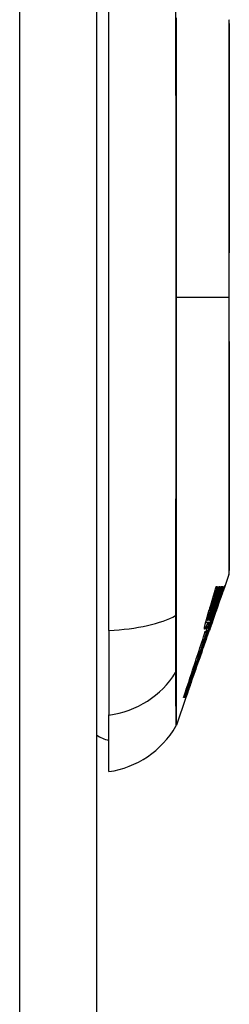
# Model space of a CAD drawing. Header units: inches. Extents: x 27 to 746, y 82 to 342.
# Tile 105 of 256: x 209.724 to 209.994, y 205.166 to 206.433. Entities that reach past the tile are written whole.
import ezdxf

# ---------------------------------------------------------------- set-up
doc = ezdxf.new("R2010")
doc.units = ezdxf.units.IN
doc.header["$MEASUREMENT"] = 0
doc.layers.add('Visible Edges(ANSI)', color=7, linetype='Continuous', lineweight=25)
doc.layers.add('Visible Tangent Edges(ANSI)', color=7, linetype='Continuous', lineweight=25)

msp = doc.modelspace()

# ---------------------------------------------------------------- linework, layer by layer
at = {"layer": 'Visible Edges(ANSI)'}
for p, q in [((209.8231, 220.9359), (209.8231, 191.2159)), ((209.8389, 205.6472), (209.8389, 206.5046)), ((209.9935, 205.7191), (209.9876, 205.7023)), ((209.9769, 205.7036), (209.9784, 205.7036)), ((209.9803, 205.7036), (209.9816, 205.7036)), ((209.9832, 205.7036), (209.9844, 205.7036)), ((209.9847, 205.694), (209.9843, 205.694)), ((209.9846, 205.7036), (209.9857, 205.7036)), ((209.9858, 205.6972), (209.9846, 205.6937)), ((209.9869, 205.7036), (209.9875, 205.7036)), ((209.9794, 205.6804), (209.98, 205.6804)), ((209.9807, 205.6867), (209.9798, 205.6867)), ((209.9821, 205.687), (209.9818, 205.687)), ((209.9755, 205.6676), (209.9767, 205.6711)), ((209.9765, 205.6711), (209.9762, 205.6711)), ((209.9772, 205.6754), (209.9764, 205.6754)), ((209.9767, 205.6711), (209.9765, 205.6711)), ((209.9663, 205.6575), (209.9636, 205.6575)), ((209.9662, 205.6602), (209.9643, 205.6602)), ((209.9686, 205.6602), (209.9662, 205.6602)), ((209.9683, 205.6573), (209.9662, 205.6573)), ((209.9684, 205.6573), (209.9683, 205.6573)), ((209.9728, 205.66), (209.9717, 205.6567)), ((209.9729, 205.6641), (209.9722, 205.6641)), ((209.9727, 205.6597), (209.9724, 205.6597)), ((209.8389, 205.6472), (209.8389, 205.5384)), ((209.9631, 205.6445), (209.9625, 205.6445)), ((209.9644, 205.6459), (209.9641, 205.6459)), ((209.965, 205.6479), (209.9644, 205.6459)), ((209.9644, 205.6459), (209.965, 205.6459)), ((209.9652, 205.6459), (209.9665, 205.6459)), ((209.9667, 205.6501), (209.966, 205.6501)), ((209.9665, 205.6459), (209.9671, 205.6478)), ((209.9669, 205.6458), (209.9668, 205.6458)), ((209.9669, 205.6458), (209.9676, 205.6458)), ((209.9671, 205.6478), (209.9692, 205.6535)), ((209.9678, 205.6501), (209.9671, 205.6501)), ((209.9674, 205.6445), (209.9673, 205.6445)), ((209.9699, 205.6517), (209.9683, 205.6471)), ((209.9683, 205.647), (209.9683, 205.6471)), ((209.9689, 205.6501), (209.9685, 205.6501)), ((209.9585, 205.619), (209.9548, 205.6085)), ((209.9382, 205.561), (209.9258, 205.5255)), ((209.9364, 205.561), (209.9351, 205.561)), ((209.9374, 205.561), (209.9365, 205.561)), ((209.938, 205.561), (209.9375, 205.561)), ((209.9382, 205.561), (209.9375, 205.561)), ((209.938, 205.561), (209.938, 205.561)), ((209.938, 205.561), (209.938, 205.561)), ((209.9388, 205.5632), (209.9383, 205.5632)), ((209.8389, 205.4657), (209.8389, 205.5384))]:
    msp.add_line(p, q, dxfattribs=at)
at = {"layer": 'Visible Edges(ANSI)', "flags": 128}
for points in [[(209.9938, 205.7207), (209.9938, 205.7211), (209.9938, 205.7224), (209.9938, 205.7245), (209.9938, 205.7275), (209.9938, 205.7313), (209.9938, 205.736), (209.9939, 205.7414), (209.9939, 205.7477), (209.9939, 205.7548), (209.9939, 205.7627), (209.9939, 205.7713), (209.9939, 205.7806), (209.994, 205.7906), (209.994, 205.8013), (209.994, 205.8126), (209.994, 205.8246), (209.994, 205.8372), (209.994, 205.8503), (209.994, 205.8641), (209.9939, 205.8783), (209.9939, 205.893), (209.9939, 205.9081), (209.9939, 205.9237), (209.9939, 205.9397), (209.9939, 205.9559), (209.9938, 205.9724), (209.9938, 205.9892), (209.9938, 206.0062), (209.9938, 206.0234), (209.9938, 206.0407), (209.9938, 206.0581), (209.9938, 206.0754), (209.9938, 206.0928), (209.9938, 206.1102), (209.9938, 206.1276), (209.9938, 206.1449), (209.9938, 206.1619), (209.9938, 206.1788), (209.9939, 206.1954), (209.9939, 206.2116), (209.9939, 206.2275), (209.9939, 206.2431), (209.9939, 206.2584), (209.9939, 206.2732), (209.994, 206.2875), (209.994, 206.3013), (209.994, 206.3146), (209.994, 206.3272), (209.994, 206.3391), (209.994, 206.3505), (209.994, 206.3612), (209.9939, 206.3712), (209.9939, 206.3805), (209.9939, 206.3891), (209.9939, 206.397), (209.9939, 206.4041), (209.9939, 206.4103), (209.9938, 206.4158), (209.9938, 206.4204), (209.9938, 206.4242), (209.9938, 206.4272), (209.9938, 206.4294), (209.9938, 206.4307), (209.9938, 206.4311)], [(209.9868, 205.7008), (209.987, 205.7014), (209.9872, 205.702), (209.9874, 205.7025), (209.9876, 205.7029), (209.9878, 205.7033), (209.9879, 205.7037), (209.9881, 205.704), (209.9882, 205.7043), (209.9883, 205.7045), (209.9883, 205.7047), (209.9884, 205.7048), (209.9885, 205.7049), (209.9885, 205.7049), (209.9885, 205.705), (209.9885, 205.7049), (209.9885, 205.7049), (209.9885, 205.7048), (209.9885, 205.7047), (209.9884, 205.7045), (209.9883, 205.7043), (209.9882, 205.704), (209.9881, 205.7037), (209.988, 205.7033), (209.9879, 205.7029)], [(209.9665, 205.6678), (209.9669, 205.6693), (209.9674, 205.6708), (209.9678, 205.6722), (209.9683, 205.6737), (209.9687, 205.6752), (209.9691, 205.6767), (209.9696, 205.6782), (209.97, 205.6797), (209.9705, 205.6812), (209.9709, 205.6827), (209.9713, 205.6842), (209.9718, 205.6857), (209.9722, 205.6872), (209.9726, 205.6887), (209.9731, 205.6902), (209.9735, 205.6916), (209.9739, 205.6931), (209.9744, 205.6946), (209.9748, 205.6961), (209.9752, 205.6976), (209.9756, 205.6991), (209.9761, 205.7006), (209.9765, 205.7021), (209.9769, 205.7036)], [(209.9844, 205.7036), (209.9837, 205.7014), (209.9829, 205.6992), (209.9822, 205.6969), (209.9815, 205.6947), (209.9807, 205.6925), (209.98, 205.6902), (209.9793, 205.688), (209.9785, 205.6857), (209.9778, 205.6835), (209.9771, 205.6812), (209.9763, 205.679), (209.9756, 205.6768), (209.9749, 205.6745), (209.9741, 205.6723), (209.9734, 205.67), (209.9726, 205.6678), (209.9719, 205.6656), (209.9712, 205.6634), (209.9704, 205.6611), (209.9697, 205.6589), (209.9689, 205.6567), (209.9682, 205.6545), (209.9675, 205.6523), (209.9667, 205.6501)], [(209.9784, 205.7036), (209.9781, 205.7023), (209.9777, 205.7011), (209.9773, 205.6998), (209.977, 205.6985), (209.9766, 205.6973), (209.9762, 205.696), (209.9758, 205.6948), (209.9755, 205.6935), (209.9751, 205.6922), (209.9747, 205.691), (209.9743, 205.6897), (209.974, 205.6884), (209.9736, 205.6872), (209.9732, 205.6859), (209.9728, 205.6846), (209.9725, 205.6834), (209.9721, 205.6821), (209.9717, 205.6808), (209.9713, 205.6796), (209.971, 205.6783), (209.9706, 205.677), (209.9702, 205.6758), (209.9698, 205.6745), (209.9694, 205.6733)], [(209.9712, 205.6738), (209.9716, 205.675), (209.9719, 205.6763), (209.9723, 205.6775), (209.9727, 205.6787), (209.9731, 205.68), (209.9735, 205.6812), (209.9739, 205.6825), (209.9742, 205.6837), (209.9746, 205.685), (209.975, 205.6862), (209.9754, 205.6874), (209.9758, 205.6887), (209.9761, 205.6899), (209.9765, 205.6912), (209.9769, 205.6924), (209.9773, 205.6937), (209.9777, 205.6949), (209.978, 205.6961), (209.9784, 205.6974), (209.9788, 205.6986), (209.9792, 205.6999), (209.9795, 205.7011), (209.9799, 205.7024), (209.9803, 205.7036)], [(209.9816, 205.7036), (209.9813, 205.7024), (209.9809, 205.7011), (209.9805, 205.6999), (209.9801, 205.6986), (209.9797, 205.6973), (209.9793, 205.6961), (209.9789, 205.6948), (209.9785, 205.6936), (209.9782, 205.6923), (209.9778, 205.6911), (209.9774, 205.6898), (209.977, 205.6886), (209.9766, 205.6873), (209.9762, 205.6861), (209.9758, 205.6848), (209.9754, 205.6836), (209.975, 205.6823), (209.9746, 205.6811), (209.9742, 205.6798), (209.9738, 205.6786), (209.9734, 205.6773), (209.9731, 205.6761), (209.9727, 205.6748), (209.9723, 205.6736)], [(209.9733, 205.6725), (209.9737, 205.6738), (209.9741, 205.6751), (209.9745, 205.6764), (209.9749, 205.6777), (209.9754, 205.679), (209.9758, 205.6803), (209.9762, 205.6816), (209.9766, 205.6829), (209.977, 205.6842), (209.9774, 205.6855), (209.9779, 205.6868), (209.9783, 205.6881), (209.9787, 205.6894), (209.9791, 205.6907), (209.9795, 205.6919), (209.9799, 205.6932), (209.9804, 205.6945), (209.9808, 205.6958), (209.9812, 205.6971), (209.9816, 205.6984), (209.982, 205.6997), (209.9824, 205.701), (209.9828, 205.7023), (209.9832, 205.7036)], [(209.9763, 205.6751), (209.9767, 205.6763), (209.9771, 205.6775), (209.9774, 205.6787), (209.9778, 205.6799), (209.9781, 205.681), (209.9785, 205.6822), (209.9788, 205.6834), (209.9792, 205.6846), (209.9795, 205.6858), (209.9799, 205.687), (209.9802, 205.6882), (209.9806, 205.6893), (209.9809, 205.6905), (209.9813, 205.6917), (209.9816, 205.6929), (209.982, 205.6941), (209.9823, 205.6953), (209.9826, 205.6965), (209.983, 205.6977), (209.9833, 205.6989), (209.9837, 205.7), (209.984, 205.7012), (209.9843, 205.7024), (209.9846, 205.7036)], [(209.9875, 205.7036), (209.9871, 205.7025), (209.9867, 205.7015), (209.9863, 205.7004), (209.9859, 205.6993), (209.9855, 205.6982), (209.9851, 205.6971), (209.9847, 205.696), (209.9843, 205.6949), (209.9839, 205.6938), (209.9835, 205.6927), (209.9831, 205.6915), (209.9827, 205.6904), (209.9822, 205.6892), (209.9818, 205.6881), (209.9814, 205.6869), (209.9809, 205.6857), (209.9805, 205.6845), (209.98, 205.6832), (209.9796, 205.682), (209.9791, 205.6807), (209.9786, 205.6794), (209.9782, 205.6781), (209.9777, 205.6768), (209.9772, 205.6754)], [(209.9807, 205.6867), (209.9809, 205.6875), (209.9812, 205.6882), (209.9815, 205.6889), (209.9817, 205.6896), (209.982, 205.6904), (209.9823, 205.6911), (209.9825, 205.6918), (209.9828, 205.6925), (209.9831, 205.6932), (209.9833, 205.6939), (209.9836, 205.6947), (209.9839, 205.6954), (209.9841, 205.6961), (209.9844, 205.6968), (209.9846, 205.6975), (209.9849, 205.6982), (209.9851, 205.6988), (209.9854, 205.6995), (209.9857, 205.7002), (209.9859, 205.7009), (209.9862, 205.7016), (209.9864, 205.7023), (209.9867, 205.7029), (209.9869, 205.7036)], [(209.9857, 205.7036), (209.9855, 205.7029), (209.9853, 205.7022), (209.9851, 205.7015), (209.9849, 205.7008), (209.9847, 205.7001), (209.9845, 205.6994), (209.9843, 205.6987), (209.9841, 205.698), (209.9839, 205.6973), (209.9837, 205.6966), (209.9834, 205.6959), (209.9832, 205.6952), (209.983, 205.6945), (209.9828, 205.6938), (209.9826, 205.6931), (209.9824, 205.6923), (209.9822, 205.6916), (209.982, 205.6909), (209.9817, 205.6902), (209.9815, 205.6895), (209.9813, 205.6888), (209.9811, 205.6881), (209.9809, 205.6874), (209.9807, 205.6867)], [(209.9818, 205.687), (209.982, 205.6877), (209.9822, 205.6884), (209.9825, 205.689), (209.9827, 205.6897), (209.983, 205.6904), (209.9832, 205.691), (209.9834, 205.6916), (209.9836, 205.6923), (209.9839, 205.6929), (209.9841, 205.6935), (209.9843, 205.6942), (209.9845, 205.6948), (209.9848, 205.6953), (209.985, 205.6959), (209.9852, 205.6965), (209.9854, 205.697), (209.9856, 205.6976), (209.9858, 205.6981), (209.986, 205.6986), (209.9861, 205.6991), (209.9863, 205.6995), (209.9865, 205.7), (209.9866, 205.7004), (209.9868, 205.7008)], [(209.9836, 205.6908), (209.9838, 205.6913), (209.9839, 205.6917), (209.9841, 205.6921), (209.9842, 205.6925), (209.9843, 205.6928), (209.9844, 205.6931), (209.9845, 205.6933), (209.9845, 205.6935), (209.9846, 205.6936), (209.9846, 205.6938), (209.9847, 205.6939), (209.9847, 205.6939), (209.9847, 205.694), (209.9847, 205.694), (209.9847, 205.694), (209.9846, 205.6939), (209.9846, 205.6938), (209.9845, 205.6937), (209.9844, 205.6935), (209.9843, 205.6932), (209.9842, 205.6929), (209.9841, 205.6926), (209.984, 205.6922), (209.9838, 205.6918)], [(209.9879, 205.7029), (209.9878, 205.7028), (209.9878, 205.7026), (209.9877, 205.7024), (209.9876, 205.7022), (209.9876, 205.702), (209.9875, 205.7018), (209.9874, 205.7016), (209.9874, 205.7014), (209.9873, 205.7012), (209.9872, 205.701), (209.9871, 205.7008), (209.987, 205.7005), (209.9869, 205.7003), (209.9869, 205.7), (209.9868, 205.6998), (209.9867, 205.6995), (209.9866, 205.6992), (209.9865, 205.699), (209.9864, 205.6987), (209.9863, 205.6984), (209.9862, 205.6981), (209.9861, 205.6978), (209.986, 205.6975), (209.9858, 205.6972)], [(209.9754, 205.6685), (209.9755, 205.669), (209.9757, 205.6695), (209.9759, 205.67), (209.976, 205.6705), (209.9762, 205.671), (209.9764, 205.6715), (209.9765, 205.6719), (209.9767, 205.6724), (209.9769, 205.6729), (209.977, 205.6734), (209.9772, 205.6739), (209.9774, 205.6744), (209.9775, 205.6749), (209.9777, 205.6754), (209.9779, 205.6759), (209.9781, 205.6764), (209.9782, 205.6769), (209.9784, 205.6774), (209.9786, 205.6779), (209.9788, 205.6784), (209.9789, 205.6789), (209.9791, 205.6794), (209.9793, 205.6799), (209.9794, 205.6804)], [(209.9799, 205.6804), (209.9797, 205.6799), (209.9796, 205.6794), (209.9794, 205.6789), (209.9792, 205.6785), (209.9791, 205.678), (209.9789, 205.6776), (209.9788, 205.6772), (209.9787, 205.6768), (209.9785, 205.6764), (209.9784, 205.6761), (209.9783, 205.6757), (209.9782, 205.6754), (209.978, 205.675), (209.9779, 205.6746), (209.9778, 205.6743), (209.9777, 205.6739), (209.9775, 205.6736), (209.9774, 205.6732), (209.9773, 205.6729), (209.9772, 205.6725), (209.977, 205.6722), (209.9769, 205.6718), (209.9768, 205.6714), (209.9767, 205.6711)], [(209.98, 205.6804), (209.9802, 205.6809), (209.9803, 205.6813), (209.9805, 205.6818), (209.9806, 205.6823), (209.9808, 205.6827), (209.981, 205.6832), (209.9811, 205.6837), (209.9813, 205.6841), (209.9815, 205.6846), (209.9816, 205.685), (209.9818, 205.6855), (209.9819, 205.6859), (209.9821, 205.6864), (209.9822, 205.6868), (209.9824, 205.6873), (209.9825, 205.6877), (209.9827, 205.6881), (209.9828, 205.6885), (209.983, 205.6889), (209.9831, 205.6893), (209.9832, 205.6897), (209.9834, 205.6901), (209.9835, 205.6904), (209.9836, 205.6908)], [(209.9838, 205.6918), (209.9837, 205.6916), (209.9837, 205.6914), (209.9836, 205.6913), (209.9836, 205.6911), (209.9835, 205.691), (209.9834, 205.6908), (209.9834, 205.6906), (209.9833, 205.6904), (209.9832, 205.6903), (209.9832, 205.6901), (209.9831, 205.6899), (209.983, 205.6897), (209.983, 205.6895), (209.9829, 205.6893), (209.9828, 205.6891), (209.9827, 205.6889), (209.9827, 205.6887), (209.9826, 205.6884), (209.9825, 205.6882), (209.9824, 205.688), (209.9823, 205.6878), (209.9822, 205.6875), (209.9822, 205.6873), (209.9821, 205.687)], [(209.964, 205.6589), (209.9641, 205.6593), (209.9642, 205.6596), (209.9643, 205.66), (209.9644, 205.6603), (209.9645, 205.6607), (209.9646, 205.6611), (209.9647, 205.6614), (209.9648, 205.6618), (209.9649, 205.6622), (209.965, 205.6625), (209.9651, 205.6629), (209.9652, 205.6633), (209.9653, 205.6637), (209.9654, 205.664), (209.9655, 205.6644), (209.9656, 205.6648), (209.9657, 205.6652), (209.9658, 205.6655), (209.9659, 205.6659), (209.9661, 205.6663), (209.9662, 205.6667), (209.9663, 205.667), (209.9664, 205.6674), (209.9665, 205.6678)], [(209.9679, 205.6682), (209.9679, 205.668), (209.9678, 205.6678), (209.9678, 205.6677), (209.9677, 205.6675), (209.9677, 205.6673), (209.9676, 205.6671), (209.9676, 205.6669), (209.9675, 205.6668), (209.9674, 205.6666), (209.9674, 205.6664), (209.9673, 205.6662), (209.9673, 205.6661), (209.9673, 205.6659), (209.9672, 205.6657), (209.9672, 205.6656), (209.9671, 205.6654), (209.9671, 205.6652), (209.967, 205.665), (209.967, 205.6649), (209.9669, 205.6647), (209.9669, 205.6645), (209.9668, 205.6644), (209.9668, 205.6642), (209.9667, 205.6641)], [(209.9671, 205.6501), (209.9674, 205.6511), (209.9678, 205.6521), (209.9682, 205.6531), (209.9685, 205.6541), (209.9689, 205.6551), (209.9693, 205.6561), (209.9697, 205.6571), (209.97, 205.6581), (209.9704, 205.6591), (209.9708, 205.6602), (209.9712, 205.6612), (209.9715, 205.6622), (209.9719, 205.6632), (209.9723, 205.6643), (209.9727, 205.6653), (209.9731, 205.6664), (209.9735, 205.6674), (209.9739, 205.6685), (209.9743, 205.6696), (209.9747, 205.6707), (209.9751, 205.6718), (209.9755, 205.6729), (209.9759, 205.674), (209.9763, 205.6751)], [(209.9694, 205.6733), (209.9694, 205.6731), (209.9693, 205.6728), (209.9692, 205.6726), (209.9692, 205.6724), (209.9691, 205.6722), (209.9691, 205.672), (209.969, 205.6718), (209.9689, 205.6716), (209.9689, 205.6714), (209.9688, 205.6712), (209.9687, 205.6709), (209.9687, 205.6707), (209.9686, 205.6705), (209.9685, 205.6703), (209.9685, 205.6701), (209.9684, 205.6699), (209.9684, 205.6697), (209.9683, 205.6695), (209.9682, 205.6692), (209.9682, 205.669), (209.9681, 205.6688), (209.968, 205.6686), (209.968, 205.6684), (209.9679, 205.6682)], [(209.9681, 205.6645), (209.9682, 205.6647), (209.9683, 205.6649), (209.9683, 205.665), (209.9684, 205.6652), (209.9685, 205.6654), (209.9685, 205.6656), (209.9686, 205.6657), (209.9686, 205.6659), (209.9687, 205.6661), (209.9688, 205.6663), (209.9688, 205.6664), (209.9689, 205.6666), (209.9689, 205.6668), (209.969, 205.667), (209.9691, 205.6672), (209.9691, 205.6674), (209.9692, 205.6675), (209.9692, 205.6677), (209.9693, 205.6679), (209.9694, 205.6681), (209.9694, 205.6683), (209.9695, 205.6685), (209.9696, 205.6687), (209.9696, 205.6689)], [(209.9772, 205.6754), (209.9768, 205.6744), (209.9765, 205.6733), (209.9762, 205.6723), (209.9758, 205.6712), (209.9755, 205.6701), (209.9751, 205.6691), (209.9748, 205.668), (209.9745, 205.667), (209.9741, 205.6659), (209.9738, 205.6648), (209.9734, 205.6638), (209.9731, 205.6627), (209.9727, 205.6617), (209.9724, 205.6606), (209.9721, 205.6596), (209.9717, 205.6585), (209.9714, 205.6574), (209.971, 205.6564), (209.9707, 205.6553), (209.9703, 205.6543), (209.97, 205.6532), (209.9696, 205.6522), (209.9693, 205.6511), (209.9689, 205.6501)], [(209.9708, 205.6689), (209.9707, 205.6687), (209.9707, 205.6685), (209.9706, 205.6683), (209.9705, 205.6681), (209.9705, 205.668), (209.9704, 205.6678), (209.9704, 205.6676), (209.9703, 205.6674), (209.9703, 205.6672), (209.9702, 205.667), (209.9702, 205.6669), (209.9701, 205.6667), (209.97, 205.6665), (209.97, 205.6663), (209.9699, 205.6661), (209.9699, 205.666), (209.9698, 205.6658), (209.9698, 205.6656), (209.9697, 205.6654), (209.9697, 205.6653), (209.9696, 205.6651), (209.9696, 205.6649), (209.9695, 205.6647), (209.9695, 205.6646)], [(209.9696, 205.6689), (209.9697, 205.6691), (209.9697, 205.6693), (209.9698, 205.6695), (209.9699, 205.6697), (209.9699, 205.6699), (209.97, 205.6701), (209.9701, 205.6703), (209.9701, 205.6705), (209.9702, 205.6707), (209.9703, 205.6709), (209.9703, 205.6711), (209.9704, 205.6713), (209.9705, 205.6715), (209.9705, 205.6717), (209.9706, 205.6719), (209.9707, 205.6721), (209.9707, 205.6723), (209.9708, 205.6725), (209.9709, 205.6728), (209.9709, 205.673), (209.971, 205.6732), (209.971, 205.6734), (209.9711, 205.6736), (209.9712, 205.6738)], [(209.9723, 205.6736), (209.9722, 205.6734), (209.9721, 205.6732), (209.9721, 205.673), (209.972, 205.6728), (209.972, 205.6726), (209.9719, 205.6724), (209.9718, 205.6722), (209.9718, 205.672), (209.9717, 205.6718), (209.9716, 205.6716), (209.9716, 205.6714), (209.9715, 205.6712), (209.9715, 205.671), (209.9714, 205.6708), (209.9713, 205.6706), (209.9713, 205.6704), (209.9712, 205.6702), (209.9711, 205.67), (209.9711, 205.6698), (209.971, 205.6697), (209.971, 205.6695), (209.9709, 205.6693), (209.9708, 205.6691), (209.9708, 205.6689)], [(209.9711, 205.6662), (209.9712, 205.6664), (209.9713, 205.6667), (209.9714, 205.6669), (209.9715, 205.6672), (209.9716, 205.6674), (209.9717, 205.6677), (209.9718, 205.668), (209.9718, 205.6682), (209.9719, 205.6685), (209.972, 205.6688), (209.9721, 205.669), (209.9722, 205.6693), (209.9723, 205.6696), (209.9724, 205.6698), (209.9725, 205.6701), (209.9726, 205.6704), (209.9727, 205.6706), (209.9727, 205.6709), (209.9728, 205.6712), (209.9729, 205.6715), (209.973, 205.6717), (209.9731, 205.672), (209.9732, 205.6723), (209.9733, 205.6725)], [(209.9719, 205.6584), (209.9721, 205.6587), (209.9722, 205.6591), (209.9723, 205.6595), (209.9725, 205.6599), (209.9726, 205.6603), (209.9727, 205.6607), (209.9729, 205.6611), (209.973, 205.6615), (209.9731, 205.662), (209.9733, 205.6624), (209.9734, 205.6628), (209.9736, 205.6632), (209.9737, 205.6636), (209.9738, 205.6641), (209.974, 205.6645), (209.9741, 205.6649), (209.9743, 205.6654), (209.9744, 205.6658), (209.9746, 205.6663), (209.9747, 205.6667), (209.9749, 205.6671), (209.975, 205.6676), (209.9752, 205.668), (209.9754, 205.6685)], [(209.9765, 205.6711), (209.9764, 205.6707), (209.9763, 205.6703), (209.9761, 205.67), (209.976, 205.6696), (209.9759, 205.6692), (209.9757, 205.6688), (209.9756, 205.6684), (209.9755, 205.6681), (209.9754, 205.6677), (209.9752, 205.6673), (209.9751, 205.667), (209.975, 205.6666), (209.9749, 205.6662), (209.9747, 205.6659), (209.9746, 205.6655), (209.9745, 205.6652), (209.9744, 205.6648), (209.9743, 205.6645), (209.9742, 205.6642), (209.974, 205.6638), (209.9739, 205.6635), (209.9738, 205.6632), (209.9737, 205.6629), (209.9736, 205.6626)], [(209.9742, 205.6638), (209.9742, 205.664), (209.9743, 205.6641), (209.9743, 205.6643), (209.9744, 205.6644), (209.9744, 205.6646), (209.9745, 205.6647), (209.9745, 205.6649), (209.9746, 205.665), (209.9747, 205.6652), (209.9747, 205.6653), (209.9748, 205.6655), (209.9748, 205.6656), (209.9749, 205.6658), (209.9749, 205.6659), (209.975, 205.6661), (209.975, 205.6663), (209.9751, 205.6664), (209.9752, 205.6666), (209.9752, 205.6667), (209.9753, 205.6669), (209.9753, 205.6671), (209.9754, 205.6672), (209.9754, 205.6674), (209.9755, 205.6676)], [(209.9625, 205.653), (209.9625, 205.6532), (209.9626, 205.6534), (209.9626, 205.6536), (209.9627, 205.6538), (209.9627, 205.654), (209.9628, 205.6543), (209.9628, 205.6545), (209.9629, 205.6547), (209.963, 205.655), (209.963, 205.6552), (209.9631, 205.6555), (209.9631, 205.6557), (209.9632, 205.656), (209.9633, 205.6562), (209.9633, 205.6565), (209.9634, 205.6567), (209.9635, 205.657), (209.9635, 205.6573), (209.9636, 205.6575), (209.9637, 205.6578), (209.9638, 205.6581), (209.9638, 205.6584), (209.9639, 205.6586), (209.964, 205.6589)], [(209.9663, 205.6575), (209.9661, 205.6572), (209.966, 205.6569), (209.9659, 205.6566), (209.9658, 205.6563), (209.9657, 205.656), (209.9656, 205.6557), (209.9655, 205.6555), (209.9654, 205.6552), (209.9653, 205.6549), (209.9652, 205.6546), (209.9651, 205.6544), (209.965, 205.6541), (209.9649, 205.6539), (209.9648, 205.6536), (209.9647, 205.6534), (209.9646, 205.6531), (209.9645, 205.6529), (209.9644, 205.6526), (209.9643, 205.6524), (209.9642, 205.6522), (209.9641, 205.652), (209.964, 205.6517), (209.9639, 205.6515), (209.9638, 205.6513)], [(209.9645, 205.6506), (209.9645, 205.6508), (209.9646, 205.651), (209.9646, 205.6512), (209.9647, 205.6514), (209.9647, 205.6516), (209.9648, 205.6518), (209.9648, 205.6521), (209.9649, 205.6523), (209.9649, 205.6526), (209.965, 205.6529), (209.9651, 205.6532), (209.9652, 205.6535), (209.9652, 205.6538), (209.9653, 205.6541), (209.9654, 205.6544), (209.9655, 205.6547), (209.9656, 205.6551), (209.9657, 205.6554), (209.9658, 205.6558), (209.9659, 205.6561), (209.966, 205.6564), (209.9661, 205.6568), (209.9662, 205.6572), (209.9663, 205.6575)], [(209.9683, 205.6573), (209.9682, 205.657), (209.9681, 205.6567), (209.968, 205.6564), (209.9679, 205.6561), (209.9678, 205.6557), (209.9676, 205.6554), (209.9675, 205.6551), (209.9674, 205.6548), (209.9673, 205.6546), (209.9672, 205.6543), (209.9671, 205.654), (209.967, 205.6537), (209.9669, 205.6534), (209.9668, 205.6532), (209.9667, 205.6529), (209.9666, 205.6527), (209.9665, 205.6524), (209.9664, 205.6522), (209.9663, 205.652), (209.9662, 205.6517), (209.9661, 205.6515), (209.966, 205.6513), (209.9659, 205.6511), (209.9658, 205.6509)], [(209.9661, 205.6613), (209.9661, 205.6611), (209.9661, 205.6609), (209.9661, 205.6608), (209.966, 205.6607), (209.966, 205.6606), (209.966, 205.6605), (209.966, 205.6604), (209.9661, 205.6604), (209.9661, 205.6603), (209.9661, 205.6603), (209.9661, 205.6603), (209.9661, 205.6602), (209.9661, 205.6602), (209.9662, 205.6602), (209.9662, 205.6602), (209.9663, 205.6602), (209.9663, 205.6603), (209.9664, 205.6603), (209.9664, 205.6604), (209.9665, 205.6606), (209.9666, 205.6607), (209.9667, 205.6609), (209.9668, 205.6611), (209.9669, 205.6614)], [(209.966, 205.6501), (209.9661, 205.6504), (209.9662, 205.6507), (209.9663, 205.651), (209.9664, 205.6513), (209.9665, 205.6516), (209.9666, 205.6519), (209.9667, 205.6522), (209.9668, 205.6525), (209.9669, 205.6528), (209.967, 205.6531), (209.9671, 205.6534), (209.9672, 205.6537), (209.9673, 205.654), (209.9674, 205.6543), (209.9675, 205.6546), (209.9676, 205.6549), (209.9677, 205.6552), (209.9678, 205.6555), (209.9679, 205.6558), (209.968, 205.6561), (209.9681, 205.6564), (209.9682, 205.6567), (209.9683, 205.657), (209.9684, 205.6573)], [(209.9667, 205.6641), (209.9667, 205.6639), (209.9667, 205.6638), (209.9666, 205.6636), (209.9666, 205.6635), (209.9666, 205.6634), (209.9665, 205.6632), (209.9665, 205.6631), (209.9665, 205.663), (209.9664, 205.6628), (209.9664, 205.6627), (209.9664, 205.6626), (209.9664, 205.6625), (209.9663, 205.6623), (209.9663, 205.6622), (209.9663, 205.6621), (209.9663, 205.662), (209.9662, 205.6619), (209.9662, 205.6618), (209.9662, 205.6617), (209.9662, 205.6616), (209.9662, 205.6615), (209.9661, 205.6614), (209.9661, 205.6613), (209.9661, 205.6613)], [(209.9669, 205.6614), (209.967, 205.6615), (209.967, 205.6616), (209.9671, 205.6617), (209.9671, 205.6618), (209.9672, 205.6619), (209.9672, 205.662), (209.9673, 205.6622), (209.9673, 205.6623), (209.9674, 205.6624), (209.9674, 205.6625), (209.9675, 205.6626), (209.9675, 205.6628), (209.9676, 205.6629), (209.9676, 205.663), (209.9677, 205.6632), (209.9677, 205.6633), (209.9678, 205.6635), (209.9678, 205.6636), (209.9679, 205.6638), (209.9679, 205.6639), (209.968, 205.6641), (209.968, 205.6642), (209.9681, 205.6644), (209.9681, 205.6645)], [(209.9729, 205.6641), (209.9727, 205.6635), (209.9725, 205.6629), (209.9723, 205.6624), (209.9721, 205.6618), (209.9719, 205.6612), (209.9717, 205.6606), (209.9715, 205.6601), (209.9713, 205.6595), (209.971, 205.6589), (209.9708, 205.6583), (209.9706, 205.6577), (209.9704, 205.6572), (209.9702, 205.6566), (209.97, 205.656), (209.9698, 205.6554), (209.9695, 205.6548), (209.9693, 205.6542), (209.9691, 205.6536), (209.9689, 205.653), (209.9687, 205.6525), (209.9684, 205.6519), (209.9682, 205.6513), (209.968, 205.6507), (209.9678, 205.6501)], [(209.9685, 205.6501), (209.9687, 205.6507), (209.9689, 205.6512), (209.969, 205.6518), (209.9692, 205.6524), (209.9694, 205.653), (209.9696, 205.6536), (209.9698, 205.6541), (209.97, 205.6547), (209.9702, 205.6553), (209.9703, 205.6559), (209.9705, 205.6565), (209.9707, 205.6571), (209.9709, 205.6576), (209.9711, 205.6582), (209.9713, 205.6588), (209.9715, 205.6594), (209.9716, 205.66), (209.9718, 205.6606), (209.972, 205.6611), (209.9722, 205.6617), (209.9724, 205.6623), (209.9726, 205.6629), (209.9728, 205.6635), (209.9729, 205.6641)], [(209.9686, 205.6614), (209.9686, 205.6613), (209.9686, 205.6611), (209.9686, 205.661), (209.9685, 205.6609), (209.9685, 205.6608), (209.9685, 205.6607), (209.9685, 205.6606), (209.9685, 205.6605), (209.9685, 205.6605), (209.9685, 205.6604), (209.9685, 205.6604), (209.9685, 205.6603), (209.9685, 205.6603), (209.9685, 205.6603), (209.9686, 205.6603), (209.9686, 205.6602), (209.9686, 205.6602), (209.9686, 205.6602), (209.9686, 205.6602), (209.9687, 205.6602), (209.9687, 205.6603), (209.9688, 205.6604), (209.9688, 205.6605), (209.9689, 205.6607)], [(209.9695, 205.6646), (209.9694, 205.6644), (209.9694, 205.6643), (209.9693, 205.6641), (209.9693, 205.6639), (209.9692, 205.6638), (209.9692, 205.6636), (209.9692, 205.6635), (209.9691, 205.6634), (209.9691, 205.6632), (209.969, 205.6631), (209.969, 205.6629), (209.969, 205.6628), (209.9689, 205.6627), (209.9689, 205.6625), (209.9689, 205.6624), (209.9688, 205.6623), (209.9688, 205.6622), (209.9688, 205.662), (209.9688, 205.6619), (209.9687, 205.6618), (209.9687, 205.6617), (209.9687, 205.6616), (209.9687, 205.6615), (209.9686, 205.6614)], [(209.9689, 205.6607), (209.969, 205.6607), (209.969, 205.6608), (209.969, 205.6608), (209.9691, 205.6609), (209.9691, 205.6609), (209.9691, 205.661), (209.9691, 205.6611), (209.9692, 205.6611), (209.9692, 205.6612), (209.9692, 205.6613), (209.9693, 205.6613), (209.9693, 205.6614), (209.9693, 205.6615), (209.9694, 205.6616), (209.9694, 205.6616), (209.9694, 205.6617), (209.9695, 205.6618), (209.9695, 205.6619), (209.9695, 205.662), (209.9696, 205.6621), (209.9696, 205.6622), (209.9697, 205.6623), (209.9697, 205.6623), (209.9697, 205.6624)], [(209.9696, 205.6513), (209.9697, 205.6515), (209.9698, 205.6517), (209.9698, 205.6519), (209.9699, 205.6522), (209.97, 205.6524), (209.9701, 205.6527), (209.9701, 205.6529), (209.9702, 205.6532), (209.9703, 205.6535), (209.9704, 205.6538), (209.9705, 205.654), (209.9706, 205.6543), (209.9707, 205.6546), (209.9708, 205.655), (209.9709, 205.6553), (209.971, 205.6556), (209.9711, 205.6559), (209.9712, 205.6562), (209.9713, 205.6566), (209.9715, 205.6569), (209.9716, 205.6573), (209.9717, 205.6576), (209.9718, 205.658), (209.9719, 205.6584)], [(209.9717, 205.6567), (209.9716, 205.6564), (209.9715, 205.6561), (209.9714, 205.6558), (209.9713, 205.6555), (209.9712, 205.6552), (209.9711, 205.655), (209.971, 205.6547), (209.9709, 205.6544), (209.9708, 205.6541), (209.9707, 205.6539), (209.9706, 205.6536), (209.9705, 205.6533), (209.9704, 205.6531), (209.9703, 205.6529), (209.9703, 205.6526), (209.9702, 205.6524), (209.9701, 205.6522), (209.97, 205.652), (209.97, 205.6518), (209.9699, 205.6516), (209.9698, 205.6514), (209.9698, 205.6512), (209.9697, 205.651), (209.9696, 205.6508)], [(209.9697, 205.6624), (209.9698, 205.6626), (209.9698, 205.6627), (209.9699, 205.6628), (209.9699, 205.663), (209.97, 205.6631), (209.9701, 205.6633), (209.9701, 205.6634), (209.9702, 205.6635), (209.9702, 205.6637), (209.9703, 205.6638), (209.9703, 205.664), (209.9704, 205.6642), (209.9705, 205.6643), (209.9705, 205.6645), (209.9706, 205.6646), (209.9706, 205.6648), (209.9707, 205.665), (209.9708, 205.6651), (209.9708, 205.6653), (209.9709, 205.6655), (209.9709, 205.6657), (209.971, 205.6658), (209.9711, 205.666), (209.9711, 205.6662)], [(209.9736, 205.6626), (209.9735, 205.6622), (209.9734, 205.6618), (209.9732, 205.6614), (209.9731, 205.6611), (209.973, 205.6608), (209.973, 205.6606), (209.9729, 205.6604), (209.9728, 205.6602), (209.9728, 205.66), (209.9727, 205.6599), (209.9727, 205.6598), (209.9727, 205.6598), (209.9727, 205.6597), (209.9727, 205.6597), (209.9727, 205.6597), (209.9727, 205.6597), (209.9727, 205.6598), (209.9728, 205.6598), (209.9728, 205.6599), (209.9728, 205.6601), (209.9729, 205.6602), (209.973, 205.6604), (209.9731, 205.6606), (209.9731, 205.6609)], [(209.9731, 205.6609), (209.9732, 205.661), (209.9732, 205.6611), (209.9733, 205.6612), (209.9733, 205.6613), (209.9733, 205.6614), (209.9734, 205.6615), (209.9734, 205.6616), (209.9734, 205.6617), (209.9735, 205.6618), (209.9735, 205.6619), (209.9736, 205.6621), (209.9736, 205.6622), (209.9736, 205.6623), (209.9737, 205.6624), (209.9737, 205.6626), (209.9738, 205.6627), (209.9738, 205.6628), (209.9739, 205.663), (209.9739, 205.6631), (209.974, 205.6632), (209.974, 205.6634), (209.9741, 205.6635), (209.9741, 205.6637), (209.9742, 205.6638)], [(209.9351, 205.561), (209.9363, 205.5645), (209.9375, 205.568), (209.9386, 205.5715), (209.9398, 205.575), (209.941, 205.5785), (209.9421, 205.582), (209.9433, 205.5856), (209.9445, 205.5891), (209.9457, 205.5927), (209.9468, 205.5962), (209.948, 205.5998), (209.9492, 205.6034), (209.9504, 205.607), (209.9515, 205.6105), (209.9527, 205.6141), (209.9539, 205.6177), (209.955, 205.6213), (209.9562, 205.6248), (209.9574, 205.6284), (209.9585, 205.632), (209.9597, 205.6355), (209.9608, 205.6391), (209.9619, 205.6426), (209.9631, 205.6462)], [(209.965, 205.6459), (209.9638, 205.6424), (209.9626, 205.6389), (209.9615, 205.6354), (209.9603, 205.6318), (209.9591, 205.6283), (209.9579, 205.6247), (209.9567, 205.6211), (209.9555, 205.6176), (209.9543, 205.614), (209.9531, 205.6104), (209.9519, 205.6068), (209.9507, 205.6033), (209.9495, 205.5997), (209.9483, 205.5961), (209.9471, 205.5926), (209.9459, 205.589), (209.9447, 205.5855), (209.9435, 205.5819), (209.9423, 205.5784), (209.9411, 205.5749), (209.9399, 205.5714), (209.9388, 205.5679), (209.9376, 205.5645), (209.9364, 205.561)], [(209.9365, 205.561), (209.9377, 205.5644), (209.9389, 205.5679), (209.9401, 205.5714), (209.9413, 205.5749), (209.9425, 205.5784), (209.9437, 205.5819), (209.9449, 205.5855), (209.9461, 205.589), (209.9473, 205.5926), (209.9485, 205.5961), (209.9497, 205.5997), (209.9509, 205.6033), (209.9521, 205.6068), (209.9533, 205.6104), (209.9545, 205.614), (209.9557, 205.6176), (209.9569, 205.6211), (209.9581, 205.6247), (209.9593, 205.6283), (209.9605, 205.6318), (209.9617, 205.6354), (209.9629, 205.6389), (209.964, 205.6424), (209.9652, 205.6459)], [(209.9692, 205.6535), (209.9679, 205.6496), (209.9666, 205.6458), (209.9653, 205.642), (209.964, 205.6381), (209.9627, 205.6342), (209.9613, 205.6303), (209.96, 205.6264), (209.9587, 205.6226), (209.9573, 205.6186), (209.956, 205.6147), (209.9546, 205.6108), (209.9533, 205.6069), (209.9519, 205.603), (209.9506, 205.5991), (209.9493, 205.5953), (209.9479, 205.5914), (209.9466, 205.5875), (209.9453, 205.5837), (209.9439, 205.5798), (209.9426, 205.576), (209.9413, 205.5722), (209.94, 205.5685), (209.9387, 205.5647), (209.9374, 205.561)], [(209.9375, 205.561), (209.9388, 205.5647), (209.9401, 205.5685), (209.9414, 205.5722), (209.9427, 205.576), (209.944, 205.5798), (209.9454, 205.5837), (209.9467, 205.5875), (209.948, 205.5914), (209.9494, 205.5953), (209.9507, 205.5992), (209.9521, 205.6031), (209.9534, 205.607), (209.9548, 205.6109), (209.9561, 205.6148), (209.9574, 205.6187), (209.9588, 205.6226), (209.9601, 205.6265), (209.9615, 205.6304), (209.9628, 205.6343), (209.9641, 205.6381), (209.9655, 205.642), (209.9668, 205.6459), (209.9681, 205.6497), (209.9694, 205.6535)], [(209.9676, 205.6458), (209.9664, 205.6424), (209.9652, 205.639), (209.964, 205.6355), (209.9628, 205.6321), (209.9616, 205.6286), (209.9604, 205.6252), (209.9592, 205.6217), (209.958, 205.6182), (209.9568, 205.6147), (209.9556, 205.6113), (209.9544, 205.6078), (209.9532, 205.6043), (209.9519, 205.6008), (209.9507, 205.5974), (209.9495, 205.5939), (209.9483, 205.5904), (209.9471, 205.587), (209.9459, 205.5836), (209.9447, 205.5801), (209.9435, 205.5767), (209.9423, 205.5733), (209.9412, 205.5699), (209.94, 205.5666), (209.9388, 205.5632)], [(209.9585, 205.619), (209.9589, 205.6201), (209.9593, 205.6212), (209.9596, 205.6222), (209.96, 205.6233), (209.9604, 205.6244), (209.9607, 205.6254), (209.9611, 205.6265), (209.9615, 205.6276), (209.9619, 205.6286), (209.9622, 205.6297), (209.9626, 205.6308), (209.963, 205.6319), (209.9634, 205.6329), (209.9637, 205.634), (209.9641, 205.6351), (209.9645, 205.6361), (209.9648, 205.6372), (209.9652, 205.6383), (209.9656, 205.6394), (209.9659, 205.6404), (209.9663, 205.6415), (209.9667, 205.6426), (209.967, 205.6436), (209.9674, 205.6447)], [(209.962, 205.6497), (209.962, 205.6497), (209.962, 205.6498), (209.962, 205.6499), (209.962, 205.65), (209.962, 205.6501), (209.962, 205.6502), (209.962, 205.6503), (209.9621, 205.6505), (209.9621, 205.6506), (209.9621, 205.6507), (209.9621, 205.6508), (209.9621, 205.651), (209.9621, 205.6511), (209.9622, 205.6513), (209.9622, 205.6514), (209.9622, 205.6516), (209.9623, 205.6517), (209.9623, 205.6519), (209.9623, 205.6521), (209.9623, 205.6522), (209.9624, 205.6524), (209.9624, 205.6526), (209.9625, 205.6528), (209.9625, 205.653)], [(209.9638, 205.6513), (209.9637, 205.6511), (209.9636, 205.6509), (209.9635, 205.6506), (209.9634, 205.6505), (209.9634, 205.6503), (209.9633, 205.6501), (209.9632, 205.6499), (209.9631, 205.6498), (209.963, 205.6496), (209.963, 205.6495), (209.9629, 205.6493), (209.9628, 205.6492), (209.9627, 205.6491), (209.9627, 205.649), (209.9626, 205.6489), (209.9625, 205.6487), (209.9624, 205.6487), (209.9623, 205.6486), (209.9622, 205.6486), (209.9621, 205.6487), (209.962, 205.6488), (209.962, 205.649), (209.962, 205.6493), (209.962, 205.6497)], [(209.9631, 205.6462), (209.963, 205.6459), (209.963, 205.6457), (209.963, 205.6455), (209.963, 205.6453), (209.963, 205.6451), (209.963, 205.645), (209.963, 205.6448), (209.963, 205.6447), (209.963, 205.6446), (209.963, 205.6446), (209.9631, 205.6445), (209.9631, 205.6445), (209.9632, 205.6445), (209.9632, 205.6445), (209.9633, 205.6446), (209.9634, 205.6447), (209.9635, 205.6448), (209.9637, 205.645), (209.9638, 205.6453), (209.964, 205.6456), (209.9641, 205.6459), (209.9643, 205.6463), (209.9645, 205.6468), (209.9648, 205.6473)], [(209.9658, 205.6509), (209.9656, 205.6504), (209.9654, 205.6501), (209.9653, 205.6497), (209.9651, 205.6494), (209.965, 205.6492), (209.9648, 205.649), (209.9647, 205.6488), (209.9647, 205.6487), (209.9646, 205.6487), (209.9645, 205.6486), (209.9645, 205.6486), (209.9644, 205.6486), (209.9644, 205.6487), (209.9644, 205.6487), (209.9643, 205.6488), (209.9643, 205.6489), (209.9643, 205.6491), (209.9643, 205.6492), (209.9643, 205.6494), (209.9644, 205.6496), (209.9644, 205.6498), (209.9644, 205.65), (209.9645, 205.6503), (209.9645, 205.6506)], [(209.9648, 205.6473), (209.9648, 205.6473), (209.9648, 205.6473), (209.9648, 205.6474), (209.9648, 205.6474), (209.9648, 205.6474), (209.9648, 205.6474), (209.9648, 205.6475), (209.9648, 205.6475), (209.9649, 205.6475), (209.9649, 205.6475), (209.9649, 205.6476), (209.9649, 205.6476), (209.9649, 205.6476), (209.9649, 205.6476), (209.9649, 205.6477), (209.9649, 205.6477), (209.9649, 205.6477), (209.965, 205.6477), (209.965, 205.6478), (209.965, 205.6478), (209.965, 205.6478), (209.965, 205.6478), (209.965, 205.6479), (209.965, 205.6479)], [(209.9694, 205.6535), (209.9693, 205.6532), (209.9692, 205.6529), (209.9691, 205.6525), (209.969, 205.6522), (209.9689, 205.6519), (209.9688, 205.6516), (209.9687, 205.6513), (209.9686, 205.6509), (209.9685, 205.6506), (209.9684, 205.6503), (209.9683, 205.65), (209.9682, 205.6496), (209.9681, 205.6493), (209.968, 205.649), (209.9679, 205.6487), (209.9678, 205.6484), (209.9677, 205.648), (209.9676, 205.6477), (209.9675, 205.6474), (209.9674, 205.6471), (209.9673, 205.6468), (209.9671, 205.6464), (209.967, 205.6461), (209.9669, 205.6458)], [(209.9674, 205.6447), (209.9674, 205.6446), (209.9674, 205.6446), (209.9674, 205.6445), (209.9674, 205.6445), (209.9674, 205.6445), (209.9674, 205.6445), (209.9674, 205.6445), (209.9674, 205.6445), (209.9674, 205.6446), (209.9674, 205.6446), (209.9675, 205.6447), (209.9675, 205.6448), (209.9675, 205.6449), (209.9676, 205.645), (209.9676, 205.6451), (209.9677, 205.6453), (209.9677, 205.6454), (209.9678, 205.6456), (209.9679, 205.6458), (209.9679, 205.646), (209.968, 205.6462), (209.9681, 205.6465), (209.9682, 205.6467), (209.9683, 205.647)], [(209.9696, 205.6508), (209.9695, 205.6504), (209.9694, 205.6501), (209.9693, 205.6498), (209.9692, 205.6495), (209.9691, 205.6493), (209.969, 205.6491), (209.969, 205.6489), (209.9689, 205.6488), (209.9689, 205.6487), (209.9688, 205.6487), (209.9688, 205.6486), (209.9688, 205.6486), (209.9688, 205.6487), (209.9688, 205.6487), (209.9689, 205.6488), (209.9689, 205.6489), (209.9689, 205.6491), (209.969, 205.6493), (209.9691, 205.6495), (209.9691, 205.6498), (209.9692, 205.6501), (209.9693, 205.6504), (209.9695, 205.6508), (209.9696, 205.6513)], [(209.9388, 205.5632), (209.9395, 205.565), (209.9401, 205.5668), (209.9408, 205.5687), (209.9414, 205.5705), (209.9421, 205.5723), (209.9427, 205.5742), (209.9434, 205.5761), (209.944, 205.5779), (209.9447, 205.5798), (209.9454, 205.5817), (209.9461, 205.5836), (209.9467, 205.5855), (209.9474, 205.5874), (209.9481, 205.5893), (209.9488, 205.5912), (209.9494, 205.5932), (209.9501, 205.5951), (209.9508, 205.597), (209.9515, 205.5989), (209.9521, 205.6008), (209.9528, 205.6027), (209.9535, 205.6047), (209.9541, 205.6066), (209.9548, 205.6085)], [(209.9448, 205.58), (209.9445, 205.5792), (209.9442, 205.5784), (209.9439, 205.5776), (209.9437, 205.5768), (209.9434, 205.576), (209.9431, 205.5752), (209.9429, 205.5744), (209.9426, 205.5736), (209.9423, 205.5728), (209.942, 205.572), (209.9418, 205.5713), (209.9415, 205.5705), (209.9412, 205.5697), (209.9409, 205.5689), (209.9407, 205.5681), (209.9404, 205.5673), (209.9401, 205.5665), (209.9398, 205.5657), (209.9396, 205.5649), (209.9393, 205.5641), (209.939, 205.5634), (209.9387, 205.5626), (209.9385, 205.5618), (209.9382, 205.561)], [(209.9382, 205.561), (209.9382, 205.561), (209.9382, 205.561), (209.9382, 205.561), (209.9382, 205.561), (209.9382, 205.561), (209.9382, 205.561), (209.9382, 205.561), (209.9382, 205.561), (209.9382, 205.561), (209.9382, 205.561), (209.9382, 205.561), (209.9382, 205.561), (209.9382, 205.561), (209.9381, 205.561), (209.9381, 205.561), (209.9381, 205.561), (209.9381, 205.561), (209.9381, 205.561), (209.9381, 205.561), (209.9381, 205.561), (209.9381, 205.561), (209.9381, 205.561), (209.9381, 205.561), (209.938, 205.561)]]:
    msp.add_lwpolyline(points, dxfattribs=at)
at = {"layer": 'Visible Edges(ANSI)'}
for centre, radius, start, end in [((209.9889, 206.4311), 0.00492, 0.1731, 19.29), ((209.9889, 205.7207), 0.00492, 340.71, 359.8269), ((209.8226, 205.5826), 0.1181, 277.9413, 330.1831), ((209.9165, 205.5288), 0.00984, 330.1831, 340.71), ((209.8468, 205.5444), 0.0394, 233.1301, 258.463)]:
    msp.add_arc(centre, radius, start, end, dxfattribs=at)
at = {"layer": 'Visible Tangent Edges(ANSI)'}
for p, q in [((209.7241, 220.9359), (209.7241, 191.2159)), ((209.9258, 206.0759), (209.9935, 206.0759)), ((209.9938, 206.0759), (209.9935, 206.0759)), ((209.9858, 205.6972), (209.9854, 205.6972)), ((209.9879, 205.7029), (209.9876, 205.7029)), ((209.9838, 205.6918), (209.9835, 205.6918)), ((209.9258, 205.6671), (209.9258, 205.6676)), ((209.9679, 205.6682), (209.9666, 205.6682)), ((209.9694, 205.6733), (209.9681, 205.6733)), ((209.9708, 205.6689), (209.9696, 205.6689)), ((209.9723, 205.6736), (209.9711, 205.6736)), ((209.9661, 205.6613), (209.9646, 205.6613)), ((209.9667, 205.6641), (209.9654, 205.6641)), ((209.9686, 205.6614), (209.9669, 205.6614)), ((209.9695, 205.6646), (209.9682, 205.6646)), ((209.9717, 205.6567), (209.9714, 205.6567)), ((209.9736, 205.6626), (209.9734, 205.6626)), ((209.9638, 205.6513), (209.9622, 205.6513)), ((209.9658, 205.6509), (209.9646, 205.6509)), ((209.9696, 205.6508), (209.9695, 205.6508)), ((209.9258, 205.5952), (209.9258, 205.5953))]:
    msp.add_line(p, q, dxfattribs=at)
at = {"layer": 'Visible Tangent Edges(ANSI)', "flags": 128}
for points in [[(209.9249, 206.4526), (209.9249, 206.4193), (209.9249, 206.3857), (209.9249, 206.3518), (209.925, 206.3177), (209.925, 206.2834), (209.925, 206.2489), (209.925, 206.2143), (209.925, 206.1796), (209.925, 206.1449), (209.925, 206.1102), (209.925, 206.0755), (209.925, 206.0409), (209.925, 206.0062), (209.925, 205.9715), (209.925, 205.9368), (209.925, 205.9023), (209.925, 205.8679), (209.925, 205.8336), (209.9249, 205.7996), (209.9249, 205.7658), (209.9249, 205.7324), (209.9249, 205.6992), (209.9248, 205.6663)], [(209.9258, 206.0759), (209.9258, 206.0932), (209.9258, 206.1105), (209.9258, 206.1278), (209.9258, 206.1451), (209.9258, 206.1624), (209.9258, 206.1797), (209.9258, 206.1969), (209.9258, 206.2142), (209.9258, 206.2315), (209.9258, 206.2487), (209.9258, 206.2659), (209.9258, 206.283), (209.9258, 206.3002), (209.9258, 206.3172), (209.9258, 206.3342), (209.9258, 206.3512), (209.9258, 206.3681), (209.9258, 206.3849), (209.9258, 206.4017), (209.9258, 206.4184), (209.9258, 206.435)], [(209.9935, 206.4327), (209.9935, 206.4325), (209.9935, 206.4321), (209.9935, 206.4313), (209.9935, 206.4303), (209.9935, 206.4289), (209.9936, 206.4273), (209.9936, 206.4253), (209.9936, 206.423), (209.9936, 206.4205), (209.9936, 206.4177), (209.9936, 206.4145), (209.9936, 206.4111), (209.9936, 206.4074), (209.9937, 206.4035), (209.9937, 206.3992), (209.9937, 206.3947), (209.9937, 206.3899), (209.9937, 206.3848), (209.9937, 206.3795), (209.9938, 206.374), (209.9938, 206.3682), (209.9938, 206.3621), (209.9938, 206.3559), (209.9938, 206.3493)], [(209.9938, 206.3493), (209.9938, 206.3477), (209.9938, 206.3459), (209.9938, 206.3442), (209.9938, 206.3425), (209.9938, 206.3407), (209.9939, 206.339), (209.9939, 206.3372), (209.9939, 206.3354), (209.9939, 206.3336), (209.9939, 206.3318), (209.9939, 206.3299), (209.9939, 206.3281), (209.9939, 206.3262), (209.9939, 206.3243), (209.9939, 206.3224), (209.9939, 206.3205), (209.9939, 206.3186), (209.9939, 206.3167), (209.9938, 206.3147), (209.9938, 206.3127), (209.9938, 206.3108), (209.9938, 206.3088), (209.9938, 206.3068), (209.9938, 206.3048)], [(209.9938, 206.3048), (209.9938, 206.2967), (209.9938, 206.2885), (209.9938, 206.2801), (209.9938, 206.2715), (209.9937, 206.2627), (209.9937, 206.2538), (209.9937, 206.2448), (209.9937, 206.2356), (209.9937, 206.2263), (209.9937, 206.2169), (209.9936, 206.2073), (209.9936, 206.1977), (209.9936, 206.1879), (209.9936, 206.178), (209.9936, 206.1681), (209.9936, 206.158), (209.9936, 206.1479), (209.9936, 206.1377), (209.9935, 206.1274), (209.9935, 206.1172), (209.9935, 206.1068), (209.9935, 206.0965), (209.9935, 206.0862), (209.9935, 206.0759)], [(209.9258, 205.6676), (209.9258, 205.6839), (209.9258, 205.7003), (209.9258, 205.7168), (209.9258, 205.7334), (209.9258, 205.7501), (209.9258, 205.7668), (209.9258, 205.7836), (209.9258, 205.8005), (209.9258, 205.8174), (209.9258, 205.8344), (209.9258, 205.8515), (209.9258, 205.8686), (209.9258, 205.8858), (209.9258, 205.9029), (209.9258, 205.9202), (209.9258, 205.9374), (209.9258, 205.9547), (209.9258, 205.972), (209.9258, 205.9893), (209.9258, 206.0066), (209.9258, 206.024), (209.9258, 206.0413), (209.9258, 206.0586), (209.9258, 206.0759)], [(209.9935, 206.0759), (209.9935, 206.0656), (209.9935, 206.0552), (209.9935, 206.0449), (209.9935, 206.0345), (209.9935, 206.0243), (209.9936, 206.014), (209.9936, 206.0038), (209.9936, 205.9937), (209.9936, 205.9836), (209.9936, 205.9737), (209.9936, 205.9638), (209.9936, 205.9541), (209.9936, 205.9444), (209.9937, 205.9348), (209.9937, 205.9253), (209.9937, 205.916), (209.9937, 205.9068), (209.9937, 205.8978), (209.9937, 205.8889), (209.9938, 205.8801), (209.9938, 205.8716), (209.9938, 205.8632), (209.9938, 205.855), (209.9938, 205.847)], [(209.9938, 205.847), (209.9938, 205.845), (209.9938, 205.843), (209.9938, 205.841), (209.9938, 205.8391), (209.9938, 205.8371), (209.9939, 205.8352), (209.9939, 205.8332), (209.9939, 205.8313), (209.9939, 205.8294), (209.9939, 205.8275), (209.9939, 205.8256), (209.9939, 205.8238), (209.9939, 205.8219), (209.9939, 205.8201), (209.9939, 205.8182), (209.9939, 205.8164), (209.9939, 205.8146), (209.9939, 205.8128), (209.9938, 205.8111), (209.9938, 205.8093), (209.9938, 205.8076), (209.9938, 205.8058), (209.9938, 205.8041), (209.9938, 205.8024)], [(209.9938, 205.8024), (209.9938, 205.7959), (209.9938, 205.7896), (209.9938, 205.7836), (209.9938, 205.7778), (209.9937, 205.7722), (209.9937, 205.7669), (209.9937, 205.7619), (209.9937, 205.7571), (209.9937, 205.7525), (209.9937, 205.7483), (209.9936, 205.7443), (209.9936, 205.7406), (209.9936, 205.7372), (209.9936, 205.7341), (209.9936, 205.7312), (209.9936, 205.7287), (209.9936, 205.7264), (209.9936, 205.7245), (209.9935, 205.7228), (209.9935, 205.7215), (209.9935, 205.7204), (209.9935, 205.7197), (209.9935, 205.7192), (209.9935, 205.7191)], [(209.9258, 205.5953), (209.9258, 205.5969), (209.9258, 205.5986), (209.9258, 205.6004), (209.9258, 205.6024), (209.9258, 205.6045), (209.9258, 205.6068), (209.9258, 205.6092), (209.9258, 205.6117), (209.9258, 205.6144), (209.9258, 205.6172), (209.9258, 205.6201), (209.9258, 205.6231), (209.9258, 205.6263), (209.9258, 205.6295), (209.9258, 205.6329), (209.9258, 205.6363), (209.9258, 205.6399), (209.9258, 205.6435), (209.9258, 205.6473), (209.9258, 205.6511), (209.9258, 205.655), (209.9258, 205.659), (209.9258, 205.663), (209.9258, 205.6671)], [(209.9248, 205.6663), (209.9248, 205.6621), (209.9248, 205.658), (209.9248, 205.6539), (209.9248, 205.6499), (209.9248, 205.646), (209.9248, 205.6422), (209.9248, 205.6384), (209.9248, 205.6348), (209.9248, 205.6312), (209.9248, 205.6278), (209.9248, 205.6245), (209.9248, 205.6212), (209.9248, 205.6181), (209.9248, 205.6152), (209.9248, 205.6123), (209.9248, 205.6096), (209.9248, 205.607), (209.9248, 205.6046), (209.9248, 205.6023), (209.9248, 205.6001), (209.9248, 205.5981), (209.9248, 205.5963), (209.9248, 205.5946), (209.9248, 205.5931)], [(209.9248, 205.5931), (209.9249, 205.5875), (209.9249, 205.5821), (209.9249, 205.577), (209.9249, 205.5721), (209.9249, 205.5674), (209.9249, 205.563), (209.9249, 205.5588), (209.9249, 205.5548), (209.9249, 205.5511), (209.925, 205.5476), (209.925, 205.5443), (209.925, 205.5413), (209.925, 205.5385), (209.925, 205.536), (209.925, 205.5337), (209.925, 205.5316), (209.925, 205.5298), (209.925, 205.5282), (209.925, 205.5269), (209.925, 205.5258), (209.925, 205.525), (209.925, 205.5244), (209.925, 205.524), (209.925, 205.5239)], [(209.9258, 205.5255), (209.9258, 205.5257), (209.9258, 205.526), (209.9258, 205.5266), (209.9258, 205.5275), (209.9258, 205.5286), (209.9258, 205.5299), (209.9258, 205.5315), (209.9258, 205.5333), (209.9258, 205.5354), (209.9258, 205.5377), (209.9258, 205.5403), (209.9258, 205.5431), (209.9258, 205.5461), (209.9258, 205.5494), (209.9258, 205.5529), (209.9258, 205.5567), (209.9258, 205.5607), (209.9258, 205.5649), (209.9258, 205.5694), (209.9258, 205.5741), (209.9258, 205.579), (209.9258, 205.5842), (209.9258, 205.5895), (209.9258, 205.5952)]]:
    msp.add_lwpolyline(points, dxfattribs=at)
at = {"layer": 'Visible Tangent Edges(ANSI)'}
for centre, major_axis, ratio, start_param, end_param in [((209.9163, 205.6679), (0.00984, -0.00003), 0.32572, 5.760249, 6.023956), ((209.8226, 205.6858), (0.1181, 0), 0.32996, 4.850991, 5.75935), ((209.8226, 205.6488), (0.1181, 0), 0.943995, 4.850991, 5.75935), ((209.9163, 205.5977), (0.00984, 0.00008), 0.945463, 5.751833, 6.01554)]:
    msp.add_ellipse(centre, major_axis=major_axis, ratio=ratio, start_param=start_param, end_param=end_param, dxfattribs=at)

doc.saveas('drawing.dxf')
